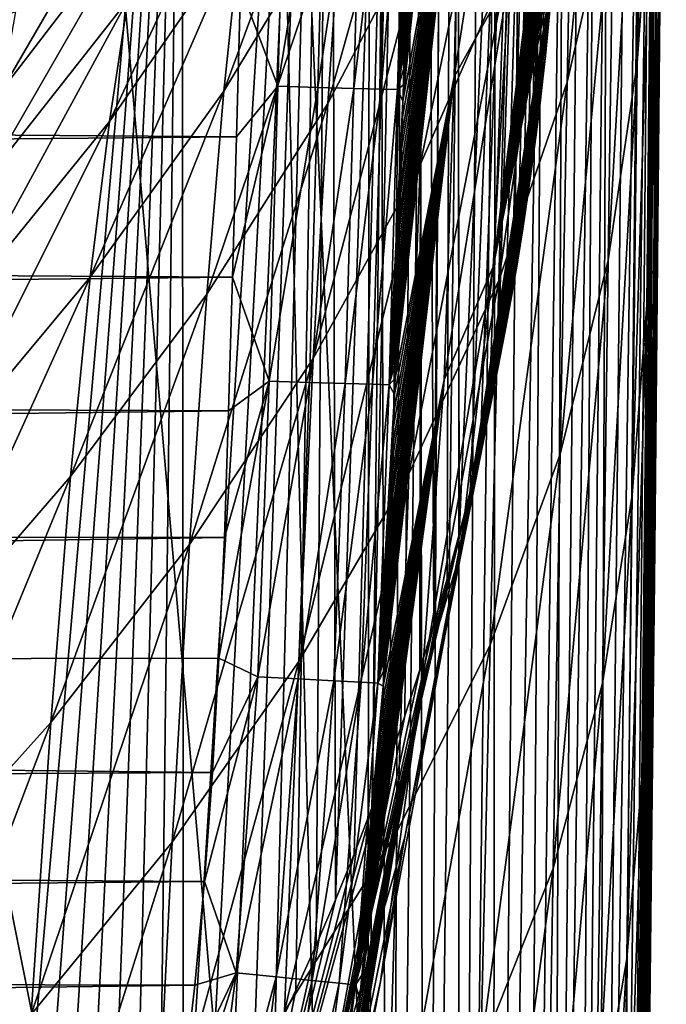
# Model space of a CAD drawing. Header units: metres. Extents: x -26 to 26, y -167 to 32.
# Tile 200 of 237: x 18.83 to 21.6, y -37.76 to -33.54. Entities that reach past the tile are written whole.
import ezdxf

# ---------------------------------------------------------------- set-up
doc = ezdxf.new("R2010")
doc.units = ezdxf.units.M
doc.layers.add('solid_12_411_043_XXX', color=7, linetype='CONTINUOUS')

msp = doc.modelspace()

# ---------------------------------------------------------------- linework, layer by layer
at = {"layer": 'solid_12_411_043_XXX'}
for points in [[(18.44718, -33.65765, 100.350037), (18.455555, -17.566965, 9.150281), (18.958069, -33.0448, 100.458099)], [(20.558491, -26.352867, 144.690063), (20.699572, -24.104361, 145.086533), (20.608234, -36.130054, 142.96608)], [(20.699572, -24.104361, 145.086533), (20.664246, -35.93615, 143.000275), (20.608234, -36.130054, 142.96608)], [(20.699572, -24.104361, 145.086533), (20.715973, -35.746174, 143.033768), (20.664246, -35.93615, 143.000275)], [(20.699572, -24.104361, 145.086533), (21.232414, -24.104361, 145.086533), (20.715973, -35.746174, 143.033768)], [(20.715973, -35.746174, 143.033768), (21.232414, -24.104361, 145.086533), (20.763218, -35.561455, 143.066345)], [(20.763218, -35.561455, 143.066345), (21.232414, -24.104361, 145.086533), (20.806147, -35.38147, 143.098083)], [(20.806147, -35.38147, 143.098083), (21.232414, -24.104361, 145.086533), (20.845207, -35.208076, 143.128647)], [(20.845207, -35.208076, 143.128647), (21.232414, -24.104361, 145.086533), (20.880159, -35.041538, 143.15802)], [(20.880159, -35.041538, 143.15802), (21.232414, -24.104361, 145.086533), (20.911575, -34.881298, 143.186279)], [(20.911575, -34.881298, 143.186279), (21.232414, -24.104361, 145.086533), (20.940149, -34.727188, 143.21344)], [(20.940149, -34.727188, 143.21344), (21.232414, -24.104361, 145.086533), (20.965593, -34.579319, 143.239517)], [(20.965593, -34.579319, 143.239517), (21.232414, -24.104361, 145.086533), (20.988607, -34.43716, 143.264587)], [(20.988607, -34.43716, 143.264587), (21.232414, -24.104361, 145.086533), (21.009396, -34.300598, 143.288666)], [(21.009396, -34.300598, 143.288666), (21.232414, -24.104361, 145.086533), (21.027935, -34.169605, 143.311768)], [(21.027935, -34.169605, 143.311768), (21.232414, -24.104361, 145.086533), (21.044792, -34.043663, 143.333969)], [(21.044792, -34.043663, 143.333969), (21.232414, -24.104361, 145.086533), (21.059845, -33.922905, 143.35527)], [(21.059845, -33.922905, 143.35527), (21.232414, -24.104361, 145.086533), (21.073351, -33.80703, 143.375702)], [(21.073351, -33.80703, 143.375702), (21.232414, -24.104361, 145.086533), (21.085602, -33.695747, 143.395325)], [(21.085602, -33.695747, 143.395325), (21.232414, -24.104361, 145.086533), (21.096474, -33.589191, 143.414108)], [(21.096474, -33.589191, 143.414108), (21.232414, -24.104361, 145.086533), (21.106316, -33.48682, 143.432159)], [(20.324886, -38.786686, 139.400589), (20.338354, -25.973942, 141.659744), (19.855957, -28.464348, 141.220642)], [(20.324886, -38.786686, 139.400589), (20.383013, -33.178276, 140.389481), (20.338354, -25.973942, 141.659744)], [(20.558491, -26.352867, 144.690063), (20.186983, -37.310974, 142.757858), (20.166468, -28.571775, 144.298813)], [(20.558491, -26.352867, 144.690063), (20.266678, -37.11504, 142.792404), (20.186983, -37.310974, 142.757858)], [(20.558491, -26.352867, 144.690063), (20.342884, -36.917732, 142.827194), (20.266678, -37.11504, 142.792404)], [(20.558491, -26.352867, 144.690063), (20.415188, -36.720364, 142.862), (20.342884, -36.917732, 142.827194)], [(20.558491, -26.352867, 144.690063), (20.48361, -36.522526, 142.896881), (20.415188, -36.720364, 142.862)], [(20.558491, -26.352867, 144.690063), (20.54805, -36.325226, 142.931671), (20.48361, -36.522526, 142.896881)], [(20.558491, -26.352867, 144.690063), (20.608234, -36.130054, 142.96608), (20.54805, -36.325226, 142.931671)], [(20.25881, -44.691231, 138.359497), (19.855957, -28.464348, 141.220642), (19.060413, -30.875582, 140.795486)], [(20.324886, -38.786686, 139.400589), (19.855957, -28.464348, 141.220642), (20.25881, -44.691231, 138.359497)], [(20.166468, -28.571775, 144.298813), (19.535606, -38.635551, 142.524292), (19.52829, -30.734554, 143.91745)], [(20.166468, -28.571775, 144.298813), (19.638382, -38.45182, 142.556686), (19.535606, -38.635551, 142.524292)], [(20.166468, -28.571775, 144.298813), (19.737919, -38.266266, 142.589417), (19.638382, -38.45182, 142.556686)], [(20.166468, -28.571775, 144.298813), (19.834238, -38.078876, 142.622452), (19.737919, -38.266266, 142.589417)], [(20.166468, -28.571775, 144.298813), (19.927313, -37.889664, 142.655823), (19.834238, -38.078876, 142.622452)], [(20.166468, -28.571775, 144.298813), (20.017138, -37.698586, 142.689514), (19.927313, -37.889664, 142.655823)], [(20.166468, -28.571775, 144.298813), (20.103771, -37.505524, 142.723557), (20.017138, -37.698586, 142.689514)], [(20.166468, -28.571775, 144.298813), (20.186983, -37.310974, 142.757858), (20.103771, -37.505524, 142.723557)], [(21.600157, -30.575327, 139.715942), (21.448545, -44.522938, 137.329132), (21.458736, -44.495831, 137.174744)], [(21.600157, -30.575327, 139.715942), (21.590296, -30.612944, 139.800049), (21.448545, -44.522938, 137.329132)], [(21.509016, -40.014053, 137.965485), (21.600157, -30.575327, 139.715942), (21.458736, -44.495831, 137.174744)], [(21.509016, -40.014053, 137.965485), (21.554811, -35.806755, 138.707321), (21.600157, -30.575327, 139.715942)], [(21.554811, -35.806755, 138.707321), (21.564346, -31.534487, 120.157684), (21.603203, -30.553684, 139.63353)], [(21.554811, -35.806755, 138.707321), (21.603203, -30.553684, 139.63353), (21.600157, -30.575327, 139.715942)], [(21.590296, -30.612944, 139.800049), (21.572313, -30.669315, 139.885803), (21.448545, -44.522938, 137.329132)], [(21.572313, -30.669315, 139.885803), (21.417995, -44.549343, 137.48082), (21.448545, -44.522938, 137.329132)], [(21.572313, -30.669315, 139.885803), (21.543995, -30.749735, 139.974136), (21.417995, -44.549343, 137.48082)], [(19.52829, -30.734554, 143.91745), (18.724823, -39.870968, 142.306458), (18.651497, -32.8153, 143.550568)], [(19.52829, -30.734554, 143.91745), (18.850353, -39.700092, 142.336594), (18.724823, -39.870968, 142.306458)], [(19.52829, -30.734554, 143.91745), (18.972651, -39.527344, 142.36705), (18.850353, -39.700092, 142.336594)], [(19.52829, -30.734554, 143.91745), (19.091736, -39.352684, 142.397842), (18.972651, -39.527344, 142.36705)], [(19.52829, -30.734554, 143.91745), (19.207579, -39.176159, 142.42897), (19.091736, -39.352684, 142.397842)], [(19.52829, -30.734554, 143.91745), (19.320192, -38.997749, 142.460434), (19.207579, -39.176159, 142.42897)], [(19.52829, -30.734554, 143.91745), (19.429548, -38.81752, 142.492218), (19.320192, -38.997749, 142.460434)], [(19.52829, -30.734554, 143.91745), (19.535606, -38.635551, 142.524292), (19.429548, -38.81752, 142.492218)], [(21.543995, -30.749735, 139.974136), (21.367617, -44.574604, 137.627319), (21.417995, -44.549343, 137.48082)], [(21.543995, -30.749735, 139.974136), (21.501318, -30.863056, 140.06665), (21.367617, -44.574604, 137.627319)], [(20.25881, -44.691231, 138.359497), (19.060413, -30.875582, 140.795486), (17.964277, -33.169601, 140.391006)], [(21.501318, -30.863056, 140.06665), (21.298239, -44.598309, 137.766159), (21.367617, -44.574604, 137.627319)], [(21.501318, -30.863056, 140.06665), (21.439547, -31.018412, 140.161377), (21.298239, -44.598309, 137.766159)], [(21.439547, -31.018412, 140.161377), (21.353258, -31.225374, 140.254211), (21.298239, -44.598309, 137.766159)], [(21.478786, -33.726658, 119.252205), (21.497137, -32.0681, 117.822876), (21.554644, -31.182005, 118.414322)], [(21.538879, -32.87262, 119.887108), (21.478786, -33.726658, 119.252205), (21.554644, -31.182005, 118.414322)], [(21.353258, -31.225374, 140.254211), (21.211054, -44.620033, 137.894958), (21.298239, -44.598309, 137.766159)], [(21.353258, -31.225374, 140.254211), (21.298866, -31.35146, 140.298233), (21.211054, -44.620033, 137.894958)], [(20.742804, -31.339773, 166.21843), (20.477449, -33.819572, 177.161148), (20.475512, -33.889214, 177.161179)], [(20.742804, -31.339773, 166.21843), (20.475512, -33.889214, 177.161179), (20.719845, -32.553188, 166.132843)], [(20.742804, -31.339773, 166.21843), (20.479378, -33.750099, 177.161102), (20.477449, -33.819572, 177.161148)], [(20.742804, -31.339773, 166.21843), (20.481297, -33.68082, 177.161072), (20.479378, -33.750099, 177.161102)], [(20.742804, -31.339773, 166.21843), (20.483213, -33.611359, 177.161041), (20.481297, -33.68082, 177.161072)], [(20.742804, -31.339773, 166.21843), (20.485134, -33.54163, 177.161011), (20.483213, -33.611359, 177.161041)], [(20.742804, -31.339773, 166.21843), (20.487055, -33.471733, 177.160965), (20.485134, -33.54163, 177.161011)], [(21.298866, -31.35146, 140.298233), (21.10758, -44.639408, 138.011444), (21.211054, -44.620033, 137.894958)], [(21.298866, -31.35146, 140.298233), (21.235519, -31.494875, 140.339554), (21.10758, -44.639408, 138.011444)], [(21.235519, -31.494875, 140.339554), (21.16189, -31.657467, 140.377075), (21.10758, -44.639408, 138.011444)], [(21.178242, -33.808609, 116.684708), (21.205421, -32.434826, 115.1185), (21.397575, -31.545506, 115.631767)], [(21.37747, -32.944477, 117.243492), (21.178242, -33.808609, 116.684708), (21.397575, -31.545506, 115.631767)], [(21.554811, -35.806755, 138.707321), (21.56204, -31.797165, 120.36805), (21.564346, -31.534487, 120.157684)], [(21.16189, -31.657467, 140.377075), (20.989565, -44.656105, 138.113663), (21.10758, -44.639408, 138.011444)], [(21.16189, -31.657467, 140.377075), (21.076563, -31.840965, 140.409271), (20.989565, -44.656105, 138.113663)], [(21.554811, -35.806755, 138.707321), (21.560207, -32.002743, 120.526558), (21.56204, -31.797165, 120.36805)], [(21.076563, -31.840965, 140.409271), (20.859022, -44.669838, 138.199875), (20.989565, -44.656105, 138.113663)], [(21.076563, -31.840965, 140.409271), (20.979176, -32.044521, 140.434021), (20.859022, -44.669838, 138.199875)], [(21.519869, -34.762371, 121.113281), (21.538879, -32.87262, 119.887108), (21.560207, -32.002743, 120.526558)], [(21.548037, -33.312336, 121.424538), (21.519869, -34.762371, 121.113281), (21.560207, -32.002743, 120.526558)], [(21.554811, -35.806755, 138.707321), (21.548037, -33.312336, 121.424538), (21.560207, -32.002743, 120.526558)], [(20.979176, -32.044521, 140.434021), (20.870989, -32.263977, 140.448975), (20.859022, -44.669838, 138.199875)], [(21.186329, -32.06065, 143.683624), (20.928215, -33.362499, 154.806656), (20.861546, -34.599335, 154.669388)], [(21.184425, -32.130558, 143.671295), (21.186329, -32.06065, 143.683624), (20.861546, -34.599335, 154.669388)], [(21.354862, -34.57074, 118.630516), (21.37747, -32.944477, 117.243492), (21.497137, -32.0681, 117.822876)], [(21.478786, -33.726658, 119.252205), (21.354862, -34.57074, 118.630516), (21.497137, -32.0681, 117.822876)], [(20.694324, -33.785828, 166.050674), (20.928215, -33.362499, 154.806656), (20.953657, -32.121548, 154.945023)], [(20.719845, -32.553188, 166.132843), (20.694324, -33.785828, 166.050674), (20.953657, -32.121548, 154.945023)], [(21.182335, -32.201191, 143.658844), (21.184425, -32.130558, 143.671295), (20.861546, -34.599335, 154.669388)], [(20.153095, -33.899403, 112.152275), (20.213734, -33.012993, 110.406769), (20.644295, -32.147282, 110.746445)], [(20.597349, -33.050812, 112.527847), (20.153095, -33.899403, 112.152275), (20.644295, -32.147282, 110.746445)], [(20.54912, -34.162907, 114.184921), (20.597349, -33.050812, 112.527847), (20.959209, -32.176498, 112.936668)], [(20.923595, -33.308777, 114.633881), (20.54912, -34.162907, 114.184921), (20.959209, -32.176498, 112.936668)], [(21.180035, -32.272812, 143.646225), (21.182335, -32.201191, 143.658844), (20.861546, -34.599335, 154.669388)], [(20.870989, -32.263977, 140.448975), (20.718224, -44.680367, 138.26857), (20.859022, -44.669838, 138.199875)], [(20.870989, -32.263977, 140.448975), (20.793945, -32.416389, 140.452606), (20.718224, -44.680367, 138.26857)], [(21.17753, -32.345284, 143.633438), (21.180035, -32.272812, 143.646225), (20.861546, -34.599335, 154.669388)], [(19.708591, -33.846943, 110.095406), (19.780027, -33.164463, 108.293991), (20.272232, -32.315228, 108.574547)], [(20.213734, -33.012993, 110.406769), (19.708591, -33.846943, 110.095406), (20.272232, -32.315228, 108.574547)], [(21.174793, -32.418312, 143.62056), (21.17753, -32.345284, 143.633438), (20.861546, -34.599335, 154.669388)], [(20.793945, -32.416389, 140.452606), (20.713966, -32.571175, 140.450821), (20.718224, -44.680367, 138.26857)], [(21.171825, -32.491802, 143.607605), (21.174793, -32.418312, 143.62056), (20.861546, -34.599335, 154.669388)], [(20.886652, -34.657253, 116.158249), (20.923595, -33.308777, 114.633881), (21.205421, -32.434826, 115.1185)], [(21.178242, -33.808609, 116.684708), (20.886652, -34.657253, 116.158249), (21.205421, -32.434826, 115.1185)], [(21.16861, -32.565895, 143.594543), (21.171825, -32.491802, 143.607605), (20.861546, -34.599335, 154.669388)], [(19.93928, -33.825768, 177.835449), (19.973698, -32.562145, 177.835327), (19.780371, -33.402046, 177.856262)], [(20.1455, -32.566692, 177.767715), (19.973698, -32.562145, 177.835327), (19.93928, -33.825768, 177.835449)], [(20.719845, -32.553188, 166.132843), (20.443682, -35.005882, 177.161606), (20.441614, -35.075932, 177.161621)], [(20.719845, -32.553188, 166.132843), (20.441614, -35.075932, 177.161621), (20.694324, -33.785828, 166.050674)], [(20.719845, -32.553188, 166.132843), (20.445744, -34.935371, 177.161591), (20.443682, -35.005882, 177.161606)], [(20.719845, -32.553188, 166.132843), (20.4478, -34.864616, 177.161575), (20.445744, -34.935371, 177.161591)], [(20.719845, -32.553188, 166.132843), (20.449848, -34.793964, 177.161545), (20.4478, -34.864616, 177.161575)], [(20.719845, -32.553188, 166.132843), (20.451887, -34.723381, 177.16153), (20.449848, -34.793964, 177.161545)], [(20.719845, -32.553188, 166.132843), (20.453924, -34.652592, 177.161499), (20.451887, -34.723381, 177.16153)], [(20.719845, -32.553188, 166.132843), (20.45595, -34.58205, 177.161484), (20.453924, -34.652592, 177.161499)], [(20.719845, -32.553188, 166.132843), (20.457952, -34.512028, 177.161453), (20.45595, -34.58205, 177.161484)], [(20.719845, -32.553188, 166.132843), (20.459946, -34.442097, 177.161423), (20.457952, -34.512028, 177.161453)], [(20.719845, -32.553188, 166.132843), (20.461922, -34.372612, 177.161392), (20.459946, -34.442097, 177.161423)], [(20.719845, -32.553188, 166.132843), (20.463875, -34.303677, 177.161362), (20.461922, -34.372612, 177.161392)], [(20.719845, -32.553188, 166.132843), (20.465818, -34.234871, 177.161331), (20.463875, -34.303677, 177.161362)], [(20.719845, -32.553188, 166.132843), (20.46776, -34.166035, 177.161301), (20.465818, -34.234871, 177.161331)], [(20.719845, -32.553188, 166.132843), (20.469698, -34.097103, 177.16127), (20.46776, -34.166035, 177.161301)], [(20.719845, -32.553188, 166.132843), (20.471634, -34.028038, 177.16124), (20.469698, -34.097103, 177.16127)], [(20.719845, -32.553188, 166.132843), (20.473572, -33.958767, 177.161209), (20.471634, -34.028038, 177.16124)], [(20.719845, -32.553188, 166.132843), (20.475512, -33.889214, 177.161179), (20.473572, -33.958767, 177.161209)], [(20.111002, -33.830517, 177.767899), (20.1455, -32.566692, 177.767715), (19.93928, -33.825768, 177.835449)], [(20.299109, -32.570763, 177.653442), (20.1455, -32.566692, 177.767715), (20.111002, -33.830517, 177.767899)], [(20.264559, -33.834774, 177.653748), (20.299109, -32.570763, 177.653442), (20.111002, -33.830517, 177.767899)], [(20.416241, -32.573872, 177.501984), (20.299109, -32.570763, 177.653442), (20.264559, -33.834774, 177.653748)], [(20.381693, -33.838028, 177.502411), (20.416241, -32.573872, 177.501984), (20.264559, -33.834774, 177.653748)], [(20.381693, -33.838028, 177.502411), (20.487097, -32.57576, 177.33139), (20.416241, -32.573872, 177.501984)], [(20.381693, -33.838028, 177.502411), (20.452612, -33.840004, 177.331955), (20.487097, -32.57576, 177.33139)], [(20.508726, -32.669991, 177.160553), (20.487097, -32.57576, 177.33139), (20.452612, -33.840004, 177.331955)], [(20.713966, -32.571175, 140.450821), (20.569582, -44.687511, 138.318573), (20.718224, -44.680367, 138.26857)], [(20.713966, -32.571175, 140.450821), (20.631926, -32.726467, 140.443512), (20.569582, -44.687511, 138.318573)], [(21.165115, -32.640602, 143.581375), (21.16861, -32.565895, 143.594543), (20.861546, -34.599335, 154.669388)], [(19.218815, -33.97649, 108.03231), (19.296652, -33.457008, 106.199867), (19.847065, -32.631279, 106.434074)], [(19.780027, -33.164463, 108.293991), (19.218815, -33.97649, 108.03231), (19.847065, -32.631279, 106.434074)], [(21.161366, -32.715755, 143.568115), (21.165115, -32.640602, 143.581375), (20.861546, -34.599335, 154.669388)], [(20.506264, -32.762329, 177.160599), (20.508726, -32.669991, 177.160553), (20.452612, -33.840004, 177.331955)], [(18.758564, -33.841068, 104.140152), (18.818144, -33.505772, 102.287918), (19.419428, -32.701694, 102.457497)], [(19.366585, -33.046417, 104.336128), (18.758564, -33.841068, 104.140152), (19.419428, -32.701694, 102.457497)], [(20.631926, -32.726467, 140.443512), (20.548656, -32.880951, 140.430618), (20.569582, -44.687511, 138.318573)], [(21.157269, -32.79221, 143.554642), (21.161366, -32.715755, 143.568115), (20.861546, -34.599335, 154.669388)], [(20.503874, -32.851597, 177.160645), (20.506264, -32.762329, 177.160599), (20.452612, -33.840004, 177.331955)], [(21.152802, -32.870247, 143.540878), (21.157269, -32.79221, 143.554642), (20.861546, -34.599335, 154.669388)], [(20.501556, -32.937893, 177.16069), (20.503874, -32.851597, 177.160645), (20.452612, -33.840004, 177.331955)], [(20.548656, -32.880951, 140.430618), (20.415535, -44.691154, 138.349075), (20.569582, -44.687511, 138.318573)], [(20.548656, -32.880951, 140.430618), (20.465487, -33.031544, 140.412552), (20.415535, -44.691154, 138.349075)], [(21.147959, -32.949825, 143.52684), (21.152802, -32.870247, 143.540878), (20.861546, -34.599335, 154.669388)], [(21.457567, -35.577644, 120.441971), (21.478786, -33.726658, 119.252205), (21.538879, -32.87262, 119.887108)], [(21.519869, -34.762371, 121.113281), (21.457567, -35.577644, 120.441971), (21.538879, -32.87262, 119.887108)], [(20.499313, -33.021191, 177.160736), (20.501556, -32.937893, 177.16069), (20.452612, -33.840004, 177.331955)], [(21.142584, -33.03194, 143.51236), (21.147959, -32.949825, 143.52684), (20.861546, -34.599335, 154.669388)], [(21.149261, -35.402576, 118.031548), (21.178242, -33.808609, 116.684708), (21.37747, -32.944477, 117.243492)], [(21.354862, -34.57074, 118.630516), (21.149261, -35.402576, 118.031548), (21.37747, -32.944477, 117.243492)], [(19.635155, -34.716499, 111.809555), (19.708591, -33.846943, 110.095406), (20.213734, -33.012993, 110.406769)], [(20.153095, -33.899403, 112.152275), (19.635155, -34.716499, 111.809555), (20.213734, -33.012993, 110.406769)], [(20.497147, -33.101383, 177.160782), (20.499313, -33.021191, 177.160736), (20.452612, -33.840004, 177.331955)], [(18.44718, -33.65765, 100.350037), (18.958069, -33.0448, 100.458099), (18.818144, -33.505772, 102.287918)], [(18.680927, -34.239681, 105.977821), (18.758564, -33.841068, 104.140152), (19.366585, -33.046417, 104.336128)], [(19.296652, -33.457008, 106.199867), (18.680927, -34.239681, 105.977821), (19.366585, -33.046417, 104.336128)], [(20.09157, -34.991474, 113.774002), (20.153095, -33.899403, 112.152275), (20.597349, -33.050812, 112.527847)], [(20.54912, -34.162907, 114.184921), (20.09157, -34.991474, 113.774002), (20.597349, -33.050812, 112.527847)], [(20.465487, -33.031544, 140.412552), (20.383013, -33.178276, 140.389481), (20.415535, -44.691154, 138.349075)], [(21.136732, -33.116383, 143.497482), (21.142584, -33.03194, 143.51236), (20.861546, -34.599335, 154.669388)], [(-19.770926, -33.744045, 177.856293), (19.780371, -33.402046, 177.856262), (-19.788841, -33.09037, 177.856232)], [(20.495037, -33.179226, 177.160812), (20.497147, -33.101383, 177.160782), (20.452612, -33.840004, 177.331955)], [(21.130276, -33.203667, 143.482086), (21.136732, -33.116383, 143.497482), (20.861546, -34.599335, 154.669388)], [(20.25881, -44.691231, 138.359497), (17.964277, -33.169601, 140.391006), (16.584848, -35.310211, 140.013565)], [(19.136395, -34.644165, 109.805939), (19.218815, -33.97649, 108.03231), (19.780027, -33.164463, 108.293991)], [(19.708591, -33.846943, 110.095406), (19.136395, -34.644165, 109.805939), (19.780027, -33.164463, 108.293991)], [(20.415535, -44.691154, 138.349075), (20.383013, -33.178276, 140.389481), (20.324886, -38.786686, 139.400589)], [(20.492979, -33.254963, 177.160858), (20.495037, -33.179226, 177.160812), (20.452612, -33.840004, 177.331955)], [(21.12306, -33.294533, 143.466064), (21.130276, -33.203667, 143.482086), (20.861546, -34.599335, 154.669388)], [(20.490974, -33.328472, 177.160889), (20.492979, -33.254963, 177.160858), (20.452612, -33.840004, 177.331955)], [(20.500122, -35.486225, 115.671974), (20.54912, -34.162907, 114.184921), (20.923595, -33.308777, 114.633881)], [(20.886652, -34.657253, 116.158249), (20.500122, -35.486225, 115.671974), (20.923595, -33.308777, 114.633881)], [(21.12306, -33.294533, 143.466064), (20.861546, -34.599335, 154.669388), (20.720194, -35.82785, 154.5336)], [(21.115164, -33.388676, 143.449463), (21.12306, -33.294533, 143.466064), (20.720194, -35.82785, 154.5336)], [(21.509016, -40.014053, 137.965485), (21.542084, -33.924988, 121.787598), (21.548037, -33.312336, 121.424538)], [(21.509016, -40.014053, 137.965485), (21.548037, -33.312336, 121.424538), (21.554811, -35.806755, 138.707321)], [(21.548037, -33.312336, 121.424538), (21.542084, -33.924988, 121.787598), (21.519869, -34.762371, 121.113281)], [(20.489, -33.400734, 177.160934), (20.490974, -33.328472, 177.160889), (20.452612, -33.840004, 177.331955)], [(20.651318, -35.084, 165.980225), (20.861546, -34.599335, 154.669388), (20.928215, -33.362499, 154.806656)], [(20.694324, -33.785828, 166.050674), (20.651318, -35.084, 165.980225), (20.928215, -33.362499, 154.806656)], [(-19.770926, -33.744045, 177.856293), (19.7628, -34.042576, 177.856308), (19.780371, -33.402046, 177.856262)], [(19.93928, -33.825768, 177.835449), (19.780371, -33.402046, 177.856262), (19.7628, -34.042576, 177.856308)], [(20.487055, -33.471733, 177.160965), (20.489, -33.400734, 177.160934), (20.452612, -33.840004, 177.331955)], [(21.106316, -33.48682, 143.432159), (21.115164, -33.388676, 143.449463), (20.720194, -35.82785, 154.5336)], [(18.595018, -34.746231, 107.784195), (18.680927, -34.239681, 105.977821), (19.296652, -33.457008, 106.199867)], [(19.218815, -33.97649, 108.03231), (18.595018, -34.746231, 107.784195), (19.296652, -33.457008, 106.199867)], [(20.485134, -33.54163, 177.161011), (20.487055, -33.471733, 177.160965), (20.452612, -33.840004, 177.331955)], [(21.096474, -33.589191, 143.414108), (21.106316, -33.48682, 143.432159), (20.720194, -35.82785, 154.5336)], [(20.483213, -33.611359, 177.161041), (20.485134, -33.54163, 177.161011), (20.452612, -33.840004, 177.331955)], [(20.481297, -33.68082, 177.161072), (20.483213, -33.611359, 177.161041), (20.452612, -33.840004, 177.331955)], [(21.085602, -33.695747, 143.395325), (21.096474, -33.589191, 143.414108), (20.720194, -35.82785, 154.5336)], [(20.479378, -33.750099, 177.161102), (20.481297, -33.68082, 177.161072), (20.452612, -33.840004, 177.331955)], [(21.073351, -33.80703, 143.375702), (21.085602, -33.695747, 143.395325), (20.720194, -35.82785, 154.5336)], [(-19.752678, -34.398022, 177.856339), (19.7628, -34.042576, 177.856308), (-19.770926, -33.744045, 177.856293)], [(21.329866, -36.38303, 119.78476), (21.354862, -34.57074, 118.630516), (21.478786, -33.726658, 119.252205)], [(21.457567, -35.577644, 120.441971), (21.329866, -36.38303, 119.78476), (21.478786, -33.726658, 119.252205)], [(20.694324, -33.785828, 166.050674), (20.39463, -36.325474, 177.160339), (20.391024, -36.395493, 177.160202)], [(20.694324, -33.785828, 166.050674), (20.391024, -36.395493, 177.160202), (20.651318, -35.084, 165.980225)], [(20.694324, -33.785828, 166.050674), (20.398092, -36.255589, 177.160477), (20.39463, -36.325474, 177.160339)], [(20.694324, -33.785828, 166.050674), (20.401421, -36.185711, 177.160614), (20.398092, -36.255589, 177.160477)], [(20.694324, -33.785828, 166.050674), (20.404619, -36.115948, 177.160736), (20.401421, -36.185711, 177.160614)], [(20.694324, -33.785828, 166.050674), (20.407692, -36.046322, 177.160843), (20.404619, -36.115948, 177.160736)], [(20.694324, -33.785828, 166.050674), (20.410648, -35.976757, 177.16095), (20.407692, -36.046322, 177.160843)], [(20.694324, -33.785828, 166.050674), (20.413496, -35.907253, 177.161057), (20.410648, -35.976757, 177.16095)], [(20.694324, -33.785828, 166.050674), (20.416241, -35.837749, 177.161148), (20.413496, -35.907253, 177.161057)], [(20.694324, -33.785828, 166.050674), (20.418892, -35.768257, 177.16124), (20.416241, -35.837749, 177.161148)], [(20.694324, -33.785828, 166.050674), (20.421452, -35.698856, 177.161316), (20.418892, -35.768257, 177.16124)], [(20.694324, -33.785828, 166.050674), (20.423925, -35.629574, 177.161377), (20.421452, -35.698856, 177.161316)], [(20.694324, -33.785828, 166.050674), (20.426327, -35.56031, 177.161438), (20.423925, -35.629574, 177.161377)], [(20.694324, -33.785828, 166.050674), (20.428658, -35.491112, 177.161499), (20.426327, -35.56031, 177.161438)], [(20.694324, -33.785828, 166.050674), (20.430918, -35.422283, 177.161545), (20.428658, -35.491112, 177.161499)], [(20.694324, -33.785828, 166.050674), (20.433128, -35.353378, 177.161575), (20.430918, -35.422283, 177.161545)], [(20.694324, -33.785828, 166.050674), (20.435297, -35.284271, 177.161606), (20.433128, -35.353378, 177.161575)], [(20.694324, -33.785828, 166.050674), (20.437424, -35.215282, 177.161606), (20.435297, -35.284271, 177.161606)], [(20.694324, -33.785828, 166.050674), (20.439528, -35.145813, 177.161621), (20.437424, -35.215282, 177.161606)], [(20.694324, -33.785828, 166.050674), (20.441614, -35.075932, 177.161621), (20.439528, -35.145813, 177.161621)], [(20.477449, -33.819572, 177.161148), (20.479378, -33.750099, 177.161102), (20.452612, -33.840004, 177.331955)], [(19.93928, -33.825768, 177.835449), (19.7628, -34.042576, 177.856308), (19.745852, -34.643692, 177.856369)], [(19.903221, -35.089504, 177.835571), (19.93928, -33.825768, 177.835449), (19.745852, -34.643692, 177.856369)], [(20.111002, -33.830517, 177.767899), (19.93928, -33.825768, 177.835449), (19.903221, -35.089504, 177.835571)], [(20.475512, -33.889214, 177.161179), (20.477449, -33.819572, 177.161148), (20.452612, -33.840004, 177.331955)], [(21.059845, -33.922905, 143.35527), (21.073351, -33.80703, 143.375702), (20.720194, -35.82785, 154.5336)], [(20.848627, -36.219158, 117.468369), (20.886652, -34.657253, 116.158249), (21.178242, -33.808609, 116.684708)], [(21.149261, -35.402576, 118.031548), (20.848627, -36.219158, 117.468369), (21.178242, -33.808609, 116.684708)], [(19.052082, -35.497433, 111.491776), (19.136395, -34.644165, 109.805939), (19.708591, -33.846943, 110.095406)], [(19.635155, -34.716499, 111.809555), (19.052082, -35.497433, 111.491776), (19.708591, -33.846943, 110.095406)], [(20.074884, -35.094631, 177.768066), (20.111002, -33.830517, 177.767899), (19.903221, -35.089504, 177.835571)], [(20.264559, -33.834774, 177.653748), (20.111002, -33.830517, 177.767899), (20.074884, -35.094631, 177.768066)], [(20.228401, -35.09922, 177.653976), (20.264559, -33.834774, 177.653748), (20.074884, -35.094631, 177.768066)], [(20.381693, -33.838028, 177.502411), (20.264559, -33.834774, 177.653748), (20.228401, -35.09922, 177.653976)], [(20.345533, -35.10273, 177.502731), (20.381693, -33.838028, 177.502411), (20.228401, -35.09922, 177.653976)], [(20.345533, -35.10273, 177.502731), (20.452612, -33.840004, 177.331955), (20.381693, -33.838028, 177.502411)], [(20.345533, -35.10273, 177.502731), (20.416491, -35.104866, 177.332352), (20.452612, -33.840004, 177.331955)], [(20.475512, -33.889214, 177.161179), (20.452612, -33.840004, 177.331955), (20.416491, -35.104866, 177.332352)], [(19.561193, -35.788986, 113.400452), (19.635155, -34.716499, 111.809555), (20.153095, -33.899403, 112.152275)], [(20.09157, -34.991474, 113.774002), (19.561193, -35.788986, 113.400452), (20.153095, -33.899403, 112.152275)], [(20.473572, -33.958767, 177.161209), (20.475512, -33.889214, 177.161179), (20.416491, -35.104866, 177.332352)], [(21.044792, -34.043663, 143.333969), (21.059845, -33.922905, 143.35527), (20.720194, -35.82785, 154.5336)], [(21.498196, -36.79232, 122.095467), (21.519869, -34.762371, 121.113281), (21.542084, -33.924988, 121.787598)], [(21.530779, -35.052811, 122.376572), (21.498196, -36.79232, 122.095467), (21.542084, -33.924988, 121.787598)], [(21.509016, -40.014053, 137.965485), (21.530779, -35.052811, 122.376572), (21.542084, -33.924988, 121.787598)], [(18.504398, -35.399906, 109.531456), (18.595018, -34.746231, 107.784195), (19.218815, -33.97649, 108.03231)], [(19.136395, -34.644165, 109.805939), (18.504398, -35.399906, 109.531456), (19.218815, -33.97649, 108.03231)], [(20.471634, -34.028038, 177.16124), (20.473572, -33.958767, 177.161209), (20.416491, -35.104866, 177.332352)], [(20.469698, -34.097103, 177.16127), (20.471634, -34.028038, 177.16124), (20.416491, -35.104866, 177.332352)], [(-19.752678, -34.398022, 177.856339), (19.745852, -34.643692, 177.856369), (19.7628, -34.042576, 177.856308)], [(21.027935, -34.169605, 143.311768), (21.044792, -34.043663, 143.333969), (20.720194, -35.82785, 154.5336)], [(20.46776, -34.166035, 177.161301), (20.469698, -34.097103, 177.16127), (20.416491, -35.104866, 177.332352)], [(20.029818, -36.29007, 115.228409), (20.09157, -34.991474, 113.774002), (20.54912, -34.162907, 114.184921)], [(20.500122, -35.486225, 115.671974), (20.029818, -36.29007, 115.228409), (20.54912, -34.162907, 114.184921)], [(20.465818, -34.234871, 177.161331), (20.46776, -34.166035, 177.161301), (20.416491, -35.104866, 177.332352)], [(21.009396, -34.300598, 143.288666), (21.027935, -34.169605, 143.311768), (20.720194, -35.82785, 154.5336)], [(20.463875, -34.303677, 177.161362), (20.465818, -34.234871, 177.161331), (20.416491, -35.104866, 177.332352)], [(20.461922, -34.372612, 177.161392), (20.463875, -34.303677, 177.161362), (20.416491, -35.104866, 177.332352)], [(20.988607, -34.43716, 143.264587), (21.009396, -34.300598, 143.288666), (20.720194, -35.82785, 154.5336)], [(20.459946, -34.442097, 177.161423), (20.461922, -34.372612, 177.161392), (20.416491, -35.104866, 177.332352)], [(-19.733725, -35.051327, 177.8564), (19.745852, -34.643692, 177.856369), (-19.752678, -34.398022, 177.856339)], [(20.457952, -34.512028, 177.161453), (20.459946, -34.442097, 177.161423), (20.416491, -35.104866, 177.332352)], [(20.988607, -34.43716, 143.264587), (20.720194, -35.82785, 154.5336), (20.48287, -37.042698, 154.399155)], [(20.965593, -34.579319, 143.239517), (20.988607, -34.43716, 143.264587), (20.48287, -37.042698, 154.399155)], [(20.45595, -34.58205, 177.161484), (20.457952, -34.512028, 177.161453), (20.416491, -35.104866, 177.332352)], [(20.453924, -34.652592, 177.161499), (20.45595, -34.58205, 177.161484), (20.416491, -35.104866, 177.332352)], [(20.940149, -34.727188, 143.21344), (20.965593, -34.579319, 143.239517), (20.48287, -37.042698, 154.399155)], [(21.118433, -37.176464, 119.15213), (21.149261, -35.402576, 118.031548), (21.354862, -34.57074, 118.630516)], [(21.329866, -36.38303, 119.78476), (21.118433, -37.176464, 119.15213), (21.354862, -34.57074, 118.630516)], [(20.55636, -36.37664, 165.909439), (20.720194, -35.82785, 154.5336), (20.861546, -34.599335, 154.669388)], [(20.651318, -35.084, 165.980225), (20.55636, -36.37664, 165.909439), (20.861546, -34.599335, 154.669388)], [(-19.733725, -35.051327, 177.8564), (19.728735, -35.215977, 177.856415), (19.745852, -34.643692, 177.856369)], [(18.411953, -36.237766, 111.190422), (18.504398, -35.399906, 109.531456), (19.136395, -34.644165, 109.805939)], [(19.052082, -35.497433, 111.491776), (18.411953, -36.237766, 111.190422), (19.136395, -34.644165, 109.805939)], [(19.903221, -35.089504, 177.835571), (19.745852, -34.643692, 177.856369), (19.728735, -35.215977, 177.856415)], [(20.451887, -34.723381, 177.16153), (20.453924, -34.652592, 177.161499), (20.416491, -35.104866, 177.332352)], [(20.450724, -37.016552, 116.949677), (20.500122, -35.486225, 115.671974), (20.886652, -34.657253, 116.158249)], [(20.848627, -36.219158, 117.468369), (20.450724, -37.016552, 116.949677), (20.886652, -34.657253, 116.158249)], [(18.967537, -36.551075, 113.05484), (19.052082, -35.497433, 111.491776), (19.635155, -34.716499, 111.809555)], [(19.561193, -35.788986, 113.400452), (18.967537, -36.551075, 113.05484), (19.635155, -34.716499, 111.809555)], [(20.449848, -34.793964, 177.161545), (20.451887, -34.723381, 177.16153), (20.416491, -35.104866, 177.332352)], [(20.911575, -34.881298, 143.186279), (20.940149, -34.727188, 143.21344), (20.48287, -37.042698, 154.399155)], [(20.4478, -34.864616, 177.161575), (20.449848, -34.793964, 177.161545), (20.416491, -35.104866, 177.332352)], [(21.433914, -37.564205, 121.395691), (21.457567, -35.577644, 120.441971), (21.519869, -34.762371, 121.113281)], [(21.498196, -36.79232, 122.095467), (21.433914, -37.564205, 121.395691), (21.519869, -34.762371, 121.113281)], [(20.445744, -34.935371, 177.161591), (20.4478, -34.864616, 177.161575), (20.416491, -35.104866, 177.332352)], [(20.880159, -35.041538, 143.15802), (20.911575, -34.881298, 143.186279), (20.48287, -37.042698, 154.399155)], [(20.443682, -35.005882, 177.161606), (20.445744, -34.935371, 177.161591), (20.416491, -35.104866, 177.332352)], [(19.487486, -37.063587, 114.826599), (19.561193, -35.788986, 113.400452), (20.09157, -34.991474, 113.774002)], [(20.029818, -36.29007, 115.228409), (19.487486, -37.063587, 114.826599), (20.09157, -34.991474, 113.774002)], [(20.441614, -35.075932, 177.161621), (20.443682, -35.005882, 177.161606), (20.416491, -35.104866, 177.332352)], [(-19.712482, -35.701744, 177.856461), (19.728735, -35.215977, 177.856415), (-19.733725, -35.051327, 177.8564)], [(20.845207, -35.208076, 143.128647), (20.880159, -35.041538, 143.15802), (20.48287, -37.042698, 154.399155)], [(21.530779, -35.052811, 122.376572), (21.521179, -35.980614, 122.79306), (21.498196, -36.79232, 122.095467)], [(21.509016, -40.014053, 137.965485), (21.521179, -35.980614, 122.79306), (21.530779, -35.052811, 122.376572)], [(19.903221, -35.089504, 177.835571), (19.710648, -35.758736, 177.856461), (19.687622, -36.275372, 177.856506)], [(19.854727, -36.356205, 177.835632), (19.903221, -35.089504, 177.835571), (19.687622, -36.275372, 177.856506)], [(19.903221, -35.089504, 177.835571), (19.728735, -35.215977, 177.856415), (19.710648, -35.758736, 177.856461)], [(20.074884, -35.094631, 177.768066), (19.903221, -35.089504, 177.835571), (19.854727, -36.356205, 177.835632)], [(20.02644, -36.365135, 177.767944), (20.074884, -35.094631, 177.768066), (19.854727, -36.356205, 177.835632)], [(20.228401, -35.09922, 177.653976), (20.074884, -35.094631, 177.768066), (20.02644, -36.365135, 177.767944)], [(20.651318, -35.084, 165.980225), (20.300047, -37.634121, 177.156555), (20.290125, -37.733696, 177.156174)], [(20.651318, -35.084, 165.980225), (20.290125, -37.733696, 177.156174), (20.55636, -36.37664, 165.909439)], [(20.651318, -35.084, 165.980225), (20.309202, -37.538109, 177.156906), (20.300047, -37.634121, 177.156555)], [(20.651318, -35.084, 165.980225), (20.317635, -37.445782, 177.157242), (20.309202, -37.538109, 177.156906)], [(20.651318, -35.084, 165.980225), (20.325415, -37.356934, 177.157547), (20.317635, -37.445782, 177.157242)], [(20.651318, -35.084, 165.980225), (20.3326, -37.271461, 177.157837), (20.325415, -37.356934, 177.157547)], [(20.651318, -35.084, 165.980225), (20.339214, -37.189568, 177.158096), (20.3326, -37.271461, 177.157837)], [(20.651318, -35.084, 165.980225), (20.345367, -37.110363, 177.15834), (20.339214, -37.189568, 177.158096)], [(20.651318, -35.084, 165.980225), (20.351114, -37.03352, 177.158569), (20.345367, -37.110363, 177.15834)], [(20.651318, -35.084, 165.980225), (20.356466, -36.959217, 177.158798), (20.351114, -37.03352, 177.158569)], [(20.651318, -35.084, 165.980225), (20.361526, -36.886337, 177.158997), (20.356466, -36.959217, 177.158798)], [(20.651318, -35.084, 165.980225), (20.366308, -36.814865, 177.159195), (20.361526, -36.886337, 177.158997)], [(20.651318, -35.084, 165.980225), (20.370838, -36.744656, 177.159378), (20.366308, -36.814865, 177.159195)], [(20.651318, -35.084, 165.980225), (20.375195, -36.674622, 177.159561), (20.370838, -36.744656, 177.159378)], [(20.651318, -35.084, 165.980225), (20.379375, -36.604885, 177.159729), (20.375195, -36.674622, 177.159561)], [(20.651318, -35.084, 165.980225), (20.383392, -36.535336, 177.159897), (20.379375, -36.604885, 177.159729)], [(20.651318, -35.084, 165.980225), (20.387276, -36.465527, 177.160049), (20.383392, -36.535336, 177.159897)], [(20.651318, -35.084, 165.980225), (20.391024, -36.395493, 177.160202), (20.387276, -36.465527, 177.160049)], [(20.439528, -35.145813, 177.161621), (20.441614, -35.075932, 177.161621), (20.416491, -35.104866, 177.332352)], [(20.179949, -36.373123, 177.653564), (20.228401, -35.09922, 177.653976), (20.02644, -36.365135, 177.767944)], [(20.345533, -35.10273, 177.502731), (20.228401, -35.09922, 177.653976), (20.179949, -36.373123, 177.653564)], [(20.296955, -36.379219, 177.501938), (20.345533, -35.10273, 177.502731), (20.179949, -36.373123, 177.653564)], [(20.296955, -36.379219, 177.501938), (20.416491, -35.104866, 177.332352), (20.345533, -35.10273, 177.502731)], [(20.296955, -36.379219, 177.501938), (20.367666, -36.382908, 177.331207), (20.416491, -35.104866, 177.332352)], [(20.439528, -35.145813, 177.161621), (20.416491, -35.104866, 177.332352), (20.367666, -36.382908, 177.331207)], [(20.437424, -35.215282, 177.161606), (20.439528, -35.145813, 177.161621), (20.367666, -36.382908, 177.331207)], [(-19.712482, -35.701744, 177.856461), (19.710648, -35.758736, 177.856461), (19.728735, -35.215977, 177.856415)], [(20.435297, -35.284271, 177.161606), (20.437424, -35.215282, 177.161606), (20.367666, -36.382908, 177.331207)], [(20.806147, -35.38147, 143.098083), (20.845207, -35.208076, 143.128647), (20.48287, -37.042698, 154.399155)], [(20.433128, -35.353378, 177.161575), (20.435297, -35.284271, 177.161606), (20.367666, -36.382908, 177.331207)], [(20.25881, -44.691231, 138.359497), (16.584848, -35.310211, 140.013565), (14.943871, -37.26368, 139.669128)], [(20.430918, -35.422283, 177.161545), (20.433128, -35.353378, 177.161575), (20.367666, -36.382908, 177.331207)], [(20.763218, -35.561455, 143.066345), (20.806147, -35.38147, 143.098083), (20.48287, -37.042698, 154.399155)], [(20.428658, -35.491112, 177.161499), (20.430918, -35.422283, 177.161545), (20.367666, -36.382908, 177.331207)], [(20.809298, -37.955162, 118.55851), (20.848627, -36.219158, 117.468369), (21.149261, -35.402576, 118.031548)], [(21.118433, -37.176464, 119.15213), (20.809298, -37.955162, 118.55851), (21.149261, -35.402576, 118.031548)], [(18.319477, -37.273579, 112.727081), (18.411953, -36.237766, 111.190422), (19.052082, -35.497433, 111.491776)], [(18.967537, -36.551075, 113.05484), (18.319477, -37.273579, 112.727081), (19.052082, -35.497433, 111.491776)], [(19.968292, -37.789604, 116.478165), (20.029818, -36.29007, 115.228409), (20.500122, -35.486225, 115.671974)], [(20.450724, -37.016552, 116.949677), (19.968292, -37.789604, 116.478165), (20.500122, -35.486225, 115.671974)], [(20.426327, -35.56031, 177.161438), (20.428658, -35.491112, 177.161499), (20.367666, -36.382908, 177.331207)], [(20.763218, -35.561455, 143.066345), (20.48287, -37.042698, 154.399155), (20.138348, -38.231647, 154.267883)], [(20.715973, -35.746174, 143.033768), (20.763218, -35.561455, 143.066345), (20.138348, -38.231647, 154.267883)], [(20.423925, -35.629574, 177.161377), (20.426327, -35.56031, 177.161438), (20.367666, -36.382908, 177.331207)], [(21.302675, -38.326443, 120.710625), (21.329866, -36.38303, 119.78476), (21.457567, -35.577644, 120.441971)], [(21.433914, -37.564205, 121.395691), (21.302675, -38.326443, 120.710625), (21.457567, -35.577644, 120.441971)], [(20.421452, -35.698856, 177.161316), (20.423925, -35.629574, 177.161377), (20.367666, -36.382908, 177.331207)], [(-19.684383, -36.345936, 177.856506), (19.710648, -35.758736, 177.856461), (-19.712482, -35.701744, 177.856461)], [(20.418892, -35.768257, 177.16124), (20.421452, -35.698856, 177.161316), (20.367666, -36.382908, 177.331207)], [(-19.684383, -36.345936, 177.856506), (19.687622, -36.275372, 177.856506), (19.710648, -35.758736, 177.856461)], [(20.664246, -35.93615, 143.000275), (20.715973, -35.746174, 143.033768), (20.138348, -38.231647, 154.267883)], [(20.416241, -35.837749, 177.161148), (20.418892, -35.768257, 177.16124), (20.367666, -36.382908, 177.331207)], [(18.88364, -37.802658, 114.455612), (18.967537, -36.551075, 113.05484), (19.561193, -35.788986, 113.400452)], [(19.487486, -37.063587, 114.826599), (18.88364, -37.802658, 114.455612), (19.561193, -35.788986, 113.400452)], [(20.413496, -35.907253, 177.161057), (20.416241, -35.837749, 177.161148), (20.367666, -36.382908, 177.331207)], [(20.379417, -37.661045, 165.839233), (20.48287, -37.042698, 154.399155), (20.720194, -35.82785, 154.5336)], [(20.55636, -36.37664, 165.909439), (20.379417, -37.661045, 165.839233), (20.720194, -35.82785, 154.5336)], [(20.608234, -36.130054, 142.96608), (20.664246, -35.93615, 143.000275), (20.138348, -38.231647, 154.267883)], [(20.410648, -35.976757, 177.16095), (20.413496, -35.907253, 177.161057), (20.367666, -36.382908, 177.331207)], [(20.407692, -36.046322, 177.160843), (20.410648, -35.976757, 177.16095), (20.367666, -36.382908, 177.331207)], [(21.474443, -38.912666, 122.848366), (21.498196, -36.79232, 122.095467), (21.521179, -35.980614, 122.79306)], [(21.509802, -37.051994, 123.207985), (21.474443, -38.912666, 122.848366), (21.521179, -35.980614, 122.79306)], [(21.509016, -40.014053, 137.965485), (21.509802, -37.051994, 123.207985), (21.521179, -35.980614, 122.79306)], [(20.404619, -36.115948, 177.160736), (20.407692, -36.046322, 177.160843), (20.367666, -36.382908, 177.331207)], [(20.54805, -36.325226, 142.931671), (20.608234, -36.130054, 142.96608), (20.138348, -38.231647, 154.267883)], [(20.401421, -36.185711, 177.160614), (20.404619, -36.115948, 177.160736), (20.367666, -36.382908, 177.331207)], [(20.398092, -36.255589, 177.160477), (20.401421, -36.185711, 177.160614), (20.367666, -36.382908, 177.331207)], [(20.400539, -38.715443, 118.013435), (20.450724, -37.016552, 116.949677), (20.848627, -36.219158, 117.468369)], [(20.809298, -37.955162, 118.55851), (20.400539, -38.715443, 118.013435), (20.848627, -36.219158, 117.468369)], [(-19.684383, -36.345936, 177.856506), (19.659771, -36.766026, 177.856552), (19.687622, -36.275372, 177.856506)], [(19.854727, -36.356205, 177.835632), (19.687622, -36.275372, 177.856506), (19.659771, -36.766026, 177.856552)], [(20.39463, -36.325474, 177.160339), (20.398092, -36.255589, 177.160477), (20.367666, -36.382908, 177.331207)], [(19.41457, -38.53339, 116.052574), (19.487486, -37.063587, 114.826599), (20.029818, -36.29007, 115.228409)], [(19.968292, -37.789604, 116.478165), (19.41457, -38.53339, 116.052574), (20.029818, -36.29007, 115.228409)], [(-19.645144, -36.977112, 177.856567), (19.659771, -36.766026, 177.856552), (-19.684383, -36.345936, 177.856506)], [(19.854727, -36.356205, 177.835632), (19.659771, -36.766026, 177.856552), (19.625086, -37.23304, 177.856583)], [(19.76133, -37.624649, 177.835602), (19.854727, -36.356205, 177.835632), (19.625086, -37.23304, 177.856583)], [(20.02644, -36.365135, 177.767944), (19.854727, -36.356205, 177.835632), (19.76133, -37.624649, 177.835602)], [(20.48361, -36.522526, 142.896881), (20.54805, -36.325226, 142.931671), (20.138348, -38.231647, 154.267883)], [(20.391024, -36.395493, 177.160202), (20.39463, -36.325474, 177.160339), (20.367666, -36.382908, 177.331207)], [(19.932961, -37.641758, 177.767456), (20.02644, -36.365135, 177.767944), (19.76133, -37.624649, 177.835602)], [(20.179949, -36.373123, 177.653564), (20.02644, -36.365135, 177.767944), (19.932961, -37.641758, 177.767456)], [(20.086256, -37.657051, 177.652283), (20.179949, -36.373123, 177.653564), (19.932961, -37.641758, 177.767456)], [(20.296955, -36.379219, 177.501938), (20.179949, -36.373123, 177.653564), (20.086256, -37.657051, 177.652283)], [(20.202793, -37.668678, 177.499695), (20.296955, -36.379219, 177.501938), (20.086256, -37.657051, 177.652283)], [(20.55636, -36.37664, 165.909439), (20.129469, -38.949341, 177.150711), (20.104446, -39.097553, 177.149933)], [(20.55636, -36.37664, 165.909439), (20.104446, -39.097553, 177.149933), (20.379417, -37.661045, 165.839233)], [(20.55636, -36.37664, 165.909439), (20.152411, -38.806465, 177.151428), (20.129469, -38.949341, 177.150711)], [(20.55636, -36.37664, 165.909439), (20.17337, -38.669312, 177.1521), (20.152411, -38.806465, 177.151428)], [(20.55636, -36.37664, 165.909439), (20.192589, -38.537216, 177.152725), (20.17337, -38.669312, 177.1521)], [(20.55636, -36.37664, 165.909439), (20.210249, -38.409763, 177.15332), (20.192589, -38.537216, 177.152725)], [(20.202793, -37.668678, 177.499695), (20.367666, -36.382908, 177.331207), (20.296955, -36.379219, 177.501938)], [(20.202793, -37.668678, 177.499695), (20.27277, -37.675671, 177.328049), (20.367666, -36.382908, 177.331207)], [(20.55636, -36.37664, 165.909439), (20.226427, -38.28722, 177.15387), (20.210249, -38.409763, 177.15332)], [(20.55636, -36.37664, 165.909439), (20.241327, -38.168804, 177.154404), (20.226427, -38.28722, 177.15387)], [(20.55636, -36.37664, 165.909439), (20.255064, -38.054287, 177.154892), (20.241327, -38.168804, 177.154404)], [(20.55636, -36.37664, 165.909439), (20.2677, -37.943806, 177.15535), (20.255064, -38.054287, 177.154892)], [(20.55636, -36.37664, 165.909439), (20.279364, -37.836941, 177.155777), (20.2677, -37.943806, 177.15535)], [(20.391024, -36.395493, 177.160202), (20.367666, -36.382908, 177.331207), (20.27277, -37.675671, 177.328049)], [(20.387276, -36.465527, 177.160049), (20.391024, -36.395493, 177.160202), (20.27277, -37.675671, 177.328049)], [(20.55636, -36.37664, 165.909439), (20.290125, -37.733696, 177.156174), (20.279364, -37.836941, 177.155777)], [(21.085661, -39.077198, 120.05172), (21.118433, -37.176464, 119.15213), (21.329866, -36.38303, 119.78476)], [(21.302675, -38.326443, 120.710625), (21.085661, -39.077198, 120.05172), (21.329866, -36.38303, 119.78476)], [(20.383392, -36.535336, 177.159897), (20.387276, -36.465527, 177.160049), (20.27277, -37.675671, 177.328049)], [(20.415188, -36.720364, 142.862), (20.48361, -36.522526, 142.896881), (20.138348, -38.231647, 154.267883)], [(18.22793, -38.503376, 114.103775), (18.319477, -37.273579, 112.727081), (18.967537, -36.551075, 113.05484)], [(18.88364, -37.802658, 114.455612), (18.22793, -38.503376, 114.103775), (18.967537, -36.551075, 113.05484)], [(20.379375, -36.604885, 177.159729), (20.383392, -36.535336, 177.159897), (20.27277, -37.675671, 177.328049)], [(20.375195, -36.674622, 177.159561), (20.379375, -36.604885, 177.159729), (20.27277, -37.675671, 177.328049)], [(20.370838, -36.744656, 177.159378), (20.375195, -36.674622, 177.159561), (20.27277, -37.675671, 177.328049)], [(20.415188, -36.720364, 142.862), (20.138348, -38.231647, 154.267883), (19.682985, -39.383438, 154.141037)], [(20.342884, -36.917732, 142.827194), (20.415188, -36.720364, 142.862), (19.682985, -39.383438, 154.141037)], [(-19.645144, -36.977112, 177.856567), (19.625086, -37.23304, 177.856583), (19.659771, -36.766026, 177.856552)], [(20.366308, -36.814865, 177.159195), (20.370838, -36.744656, 177.159378), (20.27277, -37.675671, 177.328049)], [(20.361526, -36.886337, 177.158997), (20.366308, -36.814865, 177.159195), (20.27277, -37.675671, 177.328049)], [(21.408289, -39.638298, 122.128128), (21.433914, -37.564205, 121.395691), (21.498196, -36.79232, 122.095467)], [(21.474443, -38.912666, 122.848366), (21.408289, -39.638298, 122.128128), (21.498196, -36.79232, 122.095467)], [(20.356466, -36.959217, 177.158798), (20.361526, -36.886337, 177.158997), (20.27277, -37.675671, 177.328049)], [(20.266678, -37.11504, 142.792404), (20.342884, -36.917732, 142.827194), (19.682985, -39.383438, 154.141037)], [(-19.592722, -37.589649, 177.856613), (19.625086, -37.23304, 177.856583), (-19.645144, -36.977112, 177.856567)], [(20.351114, -37.03352, 177.158569), (20.356466, -36.959217, 177.158798), (20.27277, -37.675671, 177.328049)], [(19.906462, -39.452446, 117.519745), (19.968292, -37.789604, 116.478165), (20.450724, -37.016552, 116.949677)], [(20.400539, -38.715443, 118.013435), (19.906462, -39.452446, 117.519745), (20.450724, -37.016552, 116.949677)], [(20.345367, -37.110363, 177.15834), (20.351114, -37.03352, 177.158569), (20.27277, -37.675671, 177.328049)], [(18.801001, -39.244015, 115.660492), (18.88364, -37.802658, 114.455612), (19.487486, -37.063587, 114.826599)], [(19.41457, -38.53339, 116.052574), (18.801001, -39.244015, 115.660492), (19.487486, -37.063587, 114.826599)], [(20.102539, -38.927181, 165.77002), (20.138348, -38.231647, 154.267883), (20.48287, -37.042698, 154.399155)], [(20.379417, -37.661045, 165.839233), (20.102539, -38.927181, 165.77002), (20.48287, -37.042698, 154.399155)], [(21.509802, -37.051994, 123.207985), (21.498209, -38.118935, 123.561279), (21.474443, -38.912666, 122.848366)], [(21.509016, -40.014053, 137.965485), (21.498209, -38.118935, 123.561279), (21.509802, -37.051994, 123.207985)], [(20.186983, -37.310974, 142.757858), (20.266678, -37.11504, 142.792404), (19.682985, -39.383438, 154.141037)], [(20.339214, -37.189568, 177.158096), (20.345367, -37.110363, 177.15834), (20.27277, -37.675671, 177.328049)], [(20.3326, -37.271461, 177.157837), (20.339214, -37.189568, 177.158096), (20.27277, -37.675671, 177.328049)], [(20.768288, -39.813923, 119.434761), (20.809298, -37.955162, 118.55851), (21.118433, -37.176464, 119.15213)], [(21.085661, -39.077198, 120.05172), (20.768288, -39.813923, 119.434761), (21.118433, -37.176464, 119.15213)], [(-19.592722, -37.589649, 177.856613), (19.583904, -37.676971, 177.856628), (19.625086, -37.23304, 177.856583)], [(19.76133, -37.624649, 177.835602), (19.625086, -37.23304, 177.856583), (19.583904, -37.676971, 177.856628)], [(20.25881, -44.691231, 138.359497), (14.943871, -37.26368, 139.669128), (13.067199, -38.999222, 139.363113)], [(20.325415, -37.356934, 177.157547), (20.3326, -37.271461, 177.157837), (20.27277, -37.675671, 177.328049)], [(20.103771, -37.505524, 142.723557), (20.186983, -37.310974, 142.757858), (19.682985, -39.383438, 154.141037)], [(20.317635, -37.445782, 177.157242), (20.325415, -37.356934, 177.157547), (20.27277, -37.675671, 177.328049)], [(20.309202, -37.538109, 177.156906), (20.317635, -37.445782, 177.157242), (20.27277, -37.675671, 177.328049)], [(20.017138, -37.698586, 142.689514), (20.103771, -37.505524, 142.723557), (19.682985, -39.383438, 154.141037)], [(20.300047, -37.634121, 177.156555), (20.309202, -37.538109, 177.156906), (20.27277, -37.675671, 177.328049)], [(21.273579, -40.354614, 121.422928), (21.302675, -38.326443, 120.710625), (21.433914, -37.564205, 121.395691)], [(21.408289, -39.638298, 122.128128), (21.273579, -40.354614, 121.422928), (21.433914, -37.564205, 121.395691)], [(-19.524965, -38.187328, 177.856674), (19.583904, -37.676971, 177.856628), (-19.592722, -37.589649, 177.856613)], [(19.76133, -37.624649, 177.835602), (19.535986, -38.100403, 177.856659), (19.481558, -38.504139, 177.856689)], [(19.595772, -38.888714, 177.83551), (19.76133, -37.624649, 177.835602), (19.481558, -38.504139, 177.856689)], [(19.76133, -37.624649, 177.835602), (19.583904, -37.676971, 177.856628), (19.535986, -38.100403, 177.856659)], [(19.932961, -37.641758, 177.767456), (19.76133, -37.624649, 177.835602), (19.595772, -38.888714, 177.83551)], [(19.766718, -38.917114, 177.766678), (19.932961, -37.641758, 177.767456), (19.595772, -38.888714, 177.83551)], [(20.086256, -37.657051, 177.652283), (19.932961, -37.641758, 177.767456), (19.766718, -38.917114, 177.766678)], [(19.919191, -38.942455, 177.650314), (20.086256, -37.657051, 177.652283), (19.766718, -38.917114, 177.766678)], [(20.379417, -37.661045, 165.839233), (19.894604, -40.125252, 177.144104), (19.846289, -40.323978, 177.142883)], [(20.379417, -37.661045, 165.839233), (19.846289, -40.323978, 177.142883), (20.102539, -38.927181, 165.77002)], [(20.379417, -37.661045, 165.839233), (19.938377, -39.935268, 177.145248), (19.894604, -40.125252, 177.144104)], [(20.202793, -37.668678, 177.499695), (20.086256, -37.657051, 177.652283), (19.919191, -38.942455, 177.650314)], [(20.034637, -38.961651, 177.496231), (20.202793, -37.668678, 177.499695), (19.919191, -38.942455, 177.650314)], [(20.379417, -37.661045, 165.839233), (19.978195, -39.753014, 177.146317), (19.938377, -39.935268, 177.145248)], [(20.379417, -37.661045, 165.839233), (20.014292, -39.578861, 177.147324), (19.978195, -39.753014, 177.146317)], [(20.379417, -37.661045, 165.839233), (20.04706, -39.412319, 177.148239), (20.014292, -39.578861, 177.147324)], [(20.034637, -38.961651, 177.496231), (20.27277, -37.675671, 177.328049), (20.202793, -37.668678, 177.499695)], [(20.379417, -37.661045, 165.839233), (20.077061, -39.251774, 177.149124), (20.04706, -39.412319, 177.148239)], [(20.379417, -37.661045, 165.839233), (20.104446, -39.097553, 177.149933), (20.077061, -39.251774, 177.149124)], [(20.290125, -37.733696, 177.156174), (20.300047, -37.634121, 177.156555), (20.27277, -37.675671, 177.328049)], [(-19.524965, -38.187328, 177.856674), (19.535986, -38.100403, 177.856659), (19.583904, -37.676971, 177.856628)], [(19.927313, -37.889664, 142.655823), (20.017138, -37.698586, 142.689514), (19.682985, -39.383438, 154.141037)], [(20.034637, -38.961651, 177.496231), (20.103283, -38.973072, 177.323196), (20.27277, -37.675671, 177.328049)], [(20.290125, -37.733696, 177.156174), (20.27277, -37.675671, 177.328049), (20.103283, -38.973072, 177.323196)], [(20.279364, -37.836941, 177.155777), (20.290125, -37.733696, 177.156174), (20.103283, -38.973072, 177.323196)]]:
    msp.add_3dface(points, dxfattribs=at)

doc.saveas('drawing.dxf')
